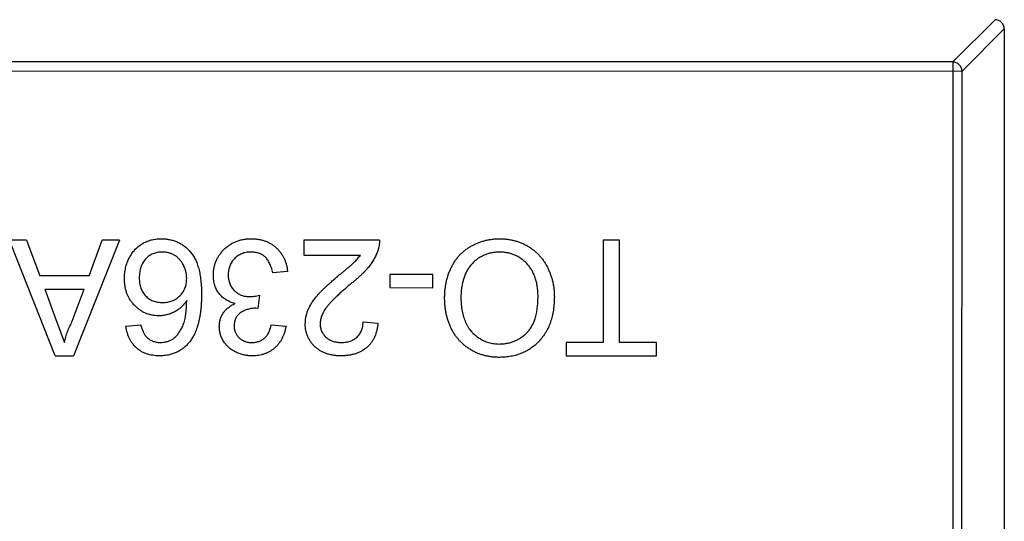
# Model space of a CAD drawing. Header units: millimetres. Extents: x 453.6 to 545.9, y 214.7 to 294.3.
# Tile 34 of 58: x 501.4 to 503.5, y 262.1 to 263.2. Entities that reach past the tile are written whole.
import ezdxf

# ---------------------------------------------------------------- set-up
doc = ezdxf.new("R2010")
doc.units = ezdxf.units.MM
doc.header["$LTSCALE"] = 30.734
doc.layers.get('0').update_dxf_attribs({"linetype": 'CONTINUOUS'})

msp = doc.modelspace()

# ---------------------------------------------------------------- linework, layer by layer
at = {"linetype": 'Continuous'}
for p, q in [((503.3707, 263.0978), (503.4622, 263.1892)), ((503.4818, 263.1695), (503.3904, 263.0781)), ((503.4818, 263.1692), (503.4816, 261.5092)), ((503.3707, 263.0978), (500.593, 263.0983)), ((503.3707, 263.0978), (503.3705, 261.5806)), ((500.5733, 263.0786), (503.3904, 263.0781)), ((503.3902, 261.6003), (503.3904, 263.0781)), ((501.368, 262.7124), (501.3006, 262.7124)), ((501.4298, 262.4624), (501.3343, 262.7029)), ((501.368, 262.7124), (501.3964, 262.6354)), ((501.5688, 262.7123), (501.4695, 262.4623)), ((501.503, 262.6354), (501.5314, 262.7123)), ((501.5688, 262.7123), (501.5314, 262.7123)), ((502.1308, 262.7122), (501.9673, 262.7123)), ((501.9673, 262.7123), (501.9673, 262.6802)), ((502.6148, 262.7121), (502.6147, 262.491)), ((502.65, 262.7121), (502.6148, 262.7121)), ((502.65, 262.491), (502.65, 262.7121)), ((501.9673, 262.6802), (502.0896, 262.6802)), ((501.932, 262.645), (501.9, 262.6418)), ((502.2461, 262.6385), (502.1532, 262.6385)), ((502.1532, 262.6385), (502.1532, 262.6097)), ((502.2461, 262.6096), (502.2461, 262.6385)), ((501.503, 262.6354), (501.3964, 262.6354)), ((501.407, 262.6066), (501.4923, 262.6066)), ((501.407, 262.6066), (501.4313, 262.5409)), ((501.4667, 262.5374), (501.4923, 262.6066)), ((502.1532, 262.6097), (502.2461, 262.6096)), ((501.8714, 262.5937), (501.8681, 262.5648)), ((501.8681, 262.5648), (501.8635, 262.5652)), ((501.4313, 262.5409), (501.4496, 262.4912)), ((502.0955, 262.536), (502.1275, 262.5327)), ((501.5827, 262.5264), (501.6147, 262.5296)), ((501.8968, 262.5296), (501.9288, 262.5264)), ((502.6147, 262.491), (502.5346, 262.491)), ((502.5346, 262.491), (502.5346, 262.4622)), ((502.7301, 262.491), (502.65, 262.491)), ((502.7301, 262.4621), (502.7301, 262.491)), ((501.4298, 262.4624), (501.4695, 262.4623)), ((502.5346, 262.4622), (502.7301, 262.4621))]:
    msp.add_line(p, q, dxfattribs=at)
msp.add_arc((503.4618, 263.1692), 0.02, 359.9899, 89.9899, dxfattribs=at)
for points, knots in [([(503.3904, 263.0781), (503.3903, 263.0806), (503.3892, 263.0857), (503.3848, 263.0922), (503.3783, 263.0966), (503.3732, 263.0977), (503.3707, 263.0978)], [0, 0, 0, 0, 0.249032, 0.5, 0.750968, 1, 1, 1, 1]), ([(501.5795, 262.63), (501.5796, 262.6339), (501.5799, 262.6415), (501.5818, 262.6527), (501.585, 262.6635), (501.5888, 262.6721), (501.5923, 262.6787), (501.5953, 262.6833), (501.5985, 262.6876), (501.6018, 262.6917), (501.6055, 262.6954), (501.6094, 262.6988), (501.6135, 262.702), (501.6179, 262.7048), (501.6224, 262.7073), (501.6271, 262.7095), (501.632, 262.7114), (501.637, 262.7129), (501.6422, 262.7141), (501.6475, 262.7149), (501.653, 262.7154), (501.6567, 262.7155), (501.6585, 262.7155)], [0, 0, 0, 0, 0.088899, 0.17544, 0.261633, 0.34801, 0.390819, 0.432814, 0.473776, 0.514166, 0.554107, 0.594121, 0.63362, 0.673585, 0.71348, 0.75336, 0.792891, 0.833007, 0.873643, 0.914893, 0.95695, 1, 1, 1, 1]), ([(501.6585, 262.7155), (501.6617, 262.7154), (501.6679, 262.7153), (501.6769, 262.7139), (501.6856, 262.7117), (501.6937, 262.7086), (501.7015, 262.7047), (501.7088, 262.6999), (501.7156, 262.6941), (501.7219, 262.6875), (501.7277, 262.6799), (501.7326, 262.6711), (501.7369, 262.6612), (501.7403, 262.6502), (501.7429, 262.638), (501.7448, 262.6248), (501.7459, 262.6104), (501.7461, 262.6004), (501.7461, 262.5953)], [0, 0, 0, 0, 0.056157, 0.110133, 0.162537, 0.213912, 0.265146, 0.31651, 0.369179, 0.423123, 0.479276, 0.538691, 0.601978, 0.670125, 0.74365, 0.82281, 0.908261, 1, 1, 1, 1]), ([(501.7718, 262.6371), (501.7719, 262.6398), (501.772, 262.6451), (501.7731, 262.6528), (501.775, 262.6603), (501.7775, 262.6674), (501.7808, 262.6743), (501.7849, 262.6808), (501.7897, 262.687), (501.7951, 262.6928), (501.8011, 262.6981), (501.8075, 262.7028), (501.8144, 262.7067), (501.8216, 262.7099), (501.8292, 262.7124), (501.8372, 262.7142), (501.8456, 262.7153), (501.8514, 262.7154), (501.8543, 262.7155)], [0, 0, 0, 0, 0.063503, 0.124805, 0.18492, 0.244376, 0.303775, 0.364133, 0.425376, 0.488388, 0.551743, 0.61386, 0.67564, 0.737737, 0.800417, 0.864658, 0.930985, 1, 1, 1, 1]), ([(501.8543, 262.7155), (501.8569, 262.7154), (501.8621, 262.7153), (501.8696, 262.7143), (501.8769, 262.7129), (501.8838, 262.7107), (501.8903, 262.708), (501.8965, 262.7045), (501.9024, 262.7005), (501.9078, 262.6959), (501.9129, 262.6908), (501.9174, 262.6854), (501.9212, 262.6795), (501.9246, 262.6733), (501.9274, 262.6667), (501.9295, 262.6598), (501.9311, 262.6525), (501.9317, 262.6475), (501.932, 262.645)], [0, 0, 0, 0, 0.067794, 0.133464, 0.196934, 0.258481, 0.319787, 0.380431, 0.44099, 0.502867, 0.564806, 0.625526, 0.685604, 0.746041, 0.807347, 0.869717, 0.93379, 1, 1, 1, 1]), ([(502.1308, 262.7122), (502.1308, 262.7103), (502.1308, 262.7065), (502.1301, 262.7009), (502.1291, 262.6953), (502.128, 262.6918), (502.1274, 262.69)], [0, 0, 0, 0, 0.252643, 0.50444, 0.750407, 1, 1, 1, 1]), ([(502.2718, 262.5876), (502.2718, 262.5907), (502.2719, 262.5968), (502.2726, 262.6059), (502.2739, 262.6147), (502.2755, 262.6233), (502.2777, 262.6316), (502.2803, 262.6397), (502.2834, 262.6475), (502.2869, 262.6551), (502.2909, 262.6623), (502.2953, 262.6691), (502.3001, 262.6754), (502.3053, 262.6813), (502.3109, 262.6867), (502.317, 262.6916), (502.3234, 262.6962), (502.3301, 262.7002), (502.3372, 262.7037), (502.3444, 262.7069), (502.3517, 262.7095), (502.3592, 262.7117), (502.3668, 262.7133), (502.3745, 262.7145), (502.3824, 262.7152), (502.3877, 262.7153), (502.3904, 262.7154)], [0, 0, 0, 0, 0.04756, 0.093962, 0.139112, 0.183626, 0.227457, 0.270703, 0.313611, 0.35626, 0.398366, 0.439557, 0.480045, 0.519888, 0.559658, 0.599421, 0.639208, 0.679668, 0.72002, 0.759859, 0.79956, 0.839199, 0.878956, 0.918794, 0.959083, 1, 1, 1, 1]), ([(502.3904, 262.7154), (502.3933, 262.7153), (502.399, 262.7153), (502.4074, 262.7144), (502.4156, 262.7131), (502.4235, 262.7113), (502.4313, 262.7089), (502.4388, 262.7059), (502.446, 262.7025), (502.453, 262.6986), (502.4597, 262.6942), (502.466, 262.6894), (502.4718, 262.6842), (502.4772, 262.6785), (502.4823, 262.6726), (502.4869, 262.6662), (502.4911, 262.6595), (502.4948, 262.6523), (502.4982, 262.645), (502.501, 262.6375), (502.5035, 262.63), (502.5055, 262.6223), (502.5071, 262.6144), (502.5081, 262.6065), (502.5089, 262.5985), (502.5089, 262.5932), (502.509, 262.5905)], [0, 0, 0, 0, 0.044697, 0.088534, 0.131409, 0.173814, 0.215715, 0.257247, 0.298848, 0.340604, 0.382029, 0.42297, 0.463632, 0.504048, 0.544591, 0.584964, 0.626265, 0.667979, 0.709943, 0.751382, 0.792619, 0.833948, 0.875008, 0.916446, 0.957907, 1, 1, 1, 1]), ([(501.661, 262.6867), (501.6592, 262.6866), (501.6557, 262.6865), (501.6506, 262.6858), (501.6457, 262.6847), (501.6411, 262.683), (501.6367, 262.6809), (501.6326, 262.6783), (501.6288, 262.6753), (501.6252, 262.6717), (501.622, 262.6678), (501.6192, 262.6636), (501.6168, 262.659), (501.6149, 262.654), (501.6134, 262.6487), (501.6123, 262.6431), (501.6116, 262.6372), (501.6116, 262.6331), (501.6115, 262.631)], [0, 0, 0, 0, 0.063965, 0.124854, 0.184383, 0.242748, 0.2999, 0.357059, 0.415719, 0.475258, 0.535508, 0.596291, 0.657728, 0.721052, 0.786261, 0.853834, 0.925318, 1, 1, 1, 1]), ([(501.7141, 262.6293), (501.714, 262.6318), (501.7138, 262.6368), (501.7125, 262.6442), (501.7103, 262.6514), (501.7072, 262.6584), (501.7035, 262.6649), (501.699, 262.6706), (501.694, 262.6755), (501.6884, 262.6796), (501.6822, 262.6828), (501.6755, 262.685), (501.6684, 262.6864), (501.6635, 262.6866), (501.661, 262.6867)], [0, 0, 0, 0, 0.086177, 0.171222, 0.257573, 0.34515, 0.431508, 0.513644, 0.593539, 0.672806, 0.752058, 0.831493, 0.913823, 1, 1, 1, 1]), ([(501.8531, 262.6866), (501.8513, 262.6866), (501.8477, 262.6866), (501.8426, 262.6858), (501.8376, 262.6848), (501.833, 262.6831), (501.8286, 262.6811), (501.8246, 262.6786), (501.8207, 262.6757), (501.8173, 262.6724), (501.8141, 262.6687), (501.8113, 262.6648), (501.809, 262.6606), (501.8071, 262.6563), (501.8057, 262.6517), (501.8046, 262.647), (501.8039, 262.642), (501.8039, 262.6386), (501.8038, 262.6368)], [0, 0, 0, 0, 0.069461, 0.135658, 0.19962, 0.261651, 0.322053, 0.38234, 0.443223, 0.50493, 0.56682, 0.6276, 0.687476, 0.747351, 0.808174, 0.870133, 0.933721, 1, 1, 1, 1]), ([(501.9, 262.6418), (501.8996, 262.6437), (501.8987, 262.6474), (501.8972, 262.6527), (501.8955, 262.6577), (501.8934, 262.6622), (501.8914, 262.6663), (501.889, 262.67), (501.8864, 262.6733), (501.8837, 262.6761), (501.8807, 262.6786), (501.8774, 262.6808), (501.874, 262.6826), (501.8702, 262.684), (501.8663, 262.6852), (501.8621, 262.6861), (501.8577, 262.6866), (501.8547, 262.6866), (501.8531, 262.6866)], [0, 0, 0, 0, 0.082566, 0.15976, 0.233155, 0.301356, 0.365752, 0.426437, 0.484185, 0.539549, 0.593156, 0.647048, 0.701446, 0.757, 0.81384, 0.873058, 0.934963, 1, 1, 1, 1]), ([(502.1274, 262.69), (502.1264, 262.6871), (502.1242, 262.6811), (502.1198, 262.6725), (502.1147, 262.6639), (502.1097, 262.657), (502.1051, 262.6514), (502.1012, 262.6471), (502.097, 262.6426), (502.0923, 262.6381), (502.0872, 262.6334), (502.0818, 262.6285), (502.0759, 262.6236), (502.0719, 262.6204), (502.0698, 262.6187)], [0, 0, 0, 0, 0.100388, 0.204407, 0.310686, 0.422157, 0.480685, 0.543238, 0.6095, 0.679555, 0.753841, 0.831641, 0.913813, 1, 1, 1, 1]), ([(502.3905, 262.6865), (502.3876, 262.6865), (502.3817, 262.6863), (502.3732, 262.6851), (502.3651, 262.683), (502.3573, 262.6803), (502.35, 262.6765), (502.343, 262.6721), (502.3365, 262.6668), (502.3304, 262.6608), (502.3249, 262.654), (502.3201, 262.6465), (502.3161, 262.6382), (502.3127, 262.6294), (502.3102, 262.6198), (502.3083, 262.6096), (502.3072, 262.5987), (502.3071, 262.5912), (502.307, 262.5873)], [0, 0, 0, 0, 0.061055, 0.119545, 0.176806, 0.232956, 0.288583, 0.344667, 0.401662, 0.46054, 0.520477, 0.581213, 0.643431, 0.707961, 0.775371, 0.846414, 0.921152, 1, 1, 1, 1]), ([(502.4737, 262.5909), (502.4737, 262.5945), (502.4735, 262.6015), (502.4723, 262.6118), (502.4705, 262.6215), (502.468, 262.6306), (502.4646, 262.6391), (502.4606, 262.647), (502.4557, 262.6543), (502.4502, 262.661), (502.4441, 262.667), (502.4376, 262.6722), (502.4306, 262.6766), (502.4233, 262.6803), (502.4157, 262.6831), (502.4076, 262.6851), (502.3992, 262.6863), (502.3935, 262.6865), (502.3905, 262.6865)], [0, 0, 0, 0, 0.075964, 0.148125, 0.217201, 0.2833, 0.347202, 0.4093, 0.470426, 0.531588, 0.591739, 0.650258, 0.707303, 0.764208, 0.821148, 0.879119, 0.938423, 1, 1, 1, 1]), ([(502.0399, 262.6338), (502.0421, 262.6356), (502.0462, 262.639), (502.0522, 262.6439), (502.0575, 262.6484), (502.0623, 262.6524), (502.0665, 262.656), (502.0701, 262.6591), (502.0731, 262.6618), (502.0776, 262.6659), (502.0833, 262.6718), (502.0876, 262.6775), (502.0896, 262.6802)], [0, 0, 0, 0, 0.1242, 0.23683, 0.339495, 0.431254, 0.511455, 0.581223, 0.640495, 0.688308, 0.850333, 1, 1, 1, 1]), ([(501.6533, 262.5489), (501.6508, 262.5489), (501.6459, 262.5491), (501.6386, 262.5501), (501.6316, 262.552), (501.6248, 262.5544), (501.6185, 262.5577), (501.6123, 262.5615), (501.6065, 262.5662), (501.601, 262.5714), (501.5959, 262.5773), (501.5915, 262.5835), (501.5878, 262.5903), (501.5847, 262.5974), (501.5824, 262.605), (501.5807, 262.613), (501.5797, 262.6213), (501.5795, 262.6271), (501.5795, 262.63)], [0, 0, 0, 0, 0.061347, 0.121203, 0.179863, 0.238152, 0.296252, 0.35519, 0.415676, 0.478379, 0.541524, 0.603977, 0.666513, 0.729491, 0.79371, 0.859736, 0.928449, 1, 1, 1, 1]), ([(501.6115, 262.631), (501.6116, 262.629), (501.6116, 262.6251), (501.6123, 262.6193), (501.6133, 262.6139), (501.6148, 262.6089), (501.6167, 262.6041), (501.6191, 262.5997), (501.6219, 262.5956), (501.6251, 262.5919), (501.6286, 262.5886), (501.6325, 262.5856), (501.6367, 262.5832), (501.6412, 262.5811), (501.646, 262.5796), (501.6511, 262.5785), (501.6566, 262.5778), (501.6603, 262.5777), (501.6622, 262.5777)], [0, 0, 0, 0, 0.072229, 0.141252, 0.207439, 0.270245, 0.331238, 0.391254, 0.450152, 0.509008, 0.567734, 0.625726, 0.683708, 0.742407, 0.803094, 0.865865, 0.931379, 1, 1, 1, 1]), ([(501.6622, 262.5777), (501.664, 262.5777), (501.6675, 262.5778), (501.6726, 262.5785), (501.6775, 262.5796), (501.6823, 262.5812), (501.6868, 262.5832), (501.6911, 262.5856), (501.6952, 262.5886), (501.6991, 262.5919), (501.7026, 262.5956), (501.7057, 262.5996), (501.7082, 262.6039), (501.7105, 262.6084), (501.7121, 262.6132), (501.7132, 262.6184), (501.7139, 262.6237), (501.714, 262.6274), (501.7141, 262.6293)], [0, 0, 0, 0, 0.064812, 0.127718, 0.189086, 0.249562, 0.309738, 0.370215, 0.431085, 0.493911, 0.55657, 0.617553, 0.678119, 0.739063, 0.801665, 0.864956, 0.93089, 1, 1, 1, 1]), ([(501.8187, 262.5754), (501.8169, 262.5759), (501.8134, 262.5768), (501.8083, 262.5786), (501.8036, 262.5808), (501.7991, 262.5832), (501.7949, 262.5861), (501.791, 262.5892), (501.7875, 262.5928), (501.7842, 262.5967), (501.7813, 262.6008), (501.7788, 262.6053), (501.7766, 262.6099), (501.7748, 262.6149), (501.7735, 262.6201), (501.7725, 262.6255), (501.7719, 262.6312), (501.7718, 262.6351), (501.7718, 262.6371)], [0, 0, 0, 0, 0.065828, 0.128938, 0.190858, 0.251186, 0.310974, 0.37005, 0.429672, 0.489507, 0.549975, 0.610075, 0.670915, 0.732909, 0.796711, 0.861825, 0.929892, 1, 1, 1, 1]), ([(501.8038, 262.6368), (501.8039, 262.6352), (501.804, 262.6319), (501.8046, 262.6272), (501.8056, 262.6227), (501.8071, 262.6184), (501.8089, 262.6143), (501.8112, 262.6104), (501.8139, 262.6068), (501.817, 262.6034), (501.8204, 262.6003), (501.8241, 262.5977), (501.8279, 262.5954), (501.8321, 262.5935), (501.8364, 262.5921), (501.841, 262.591), (501.8458, 262.5904), (501.849, 262.5903), (501.8507, 262.5903)], [0, 0, 0, 0, 0.067051, 0.13118, 0.193722, 0.254499, 0.314763, 0.375117, 0.436023, 0.498297, 0.560571, 0.621619, 0.681973, 0.742853, 0.804272, 0.867473, 0.932273, 1, 1, 1, 1]), ([(501.9705, 262.5313), (501.9706, 262.5337), (501.9707, 262.5387), (501.9718, 262.5461), (501.9736, 262.5534), (501.9761, 262.5608), (501.9794, 262.5681), (501.9836, 262.5756), (501.9889, 262.5833), (501.9939, 262.5898), (501.9986, 262.5953), (502.0027, 262.5998), (502.0075, 262.6046), (502.0128, 262.6098), (502.0188, 262.6153), (502.0252, 262.6212), (502.0324, 262.6274), (502.0373, 262.6316), (502.0399, 262.6338)], [0, 0, 0, 0, 0.057945, 0.116018, 0.174826, 0.234683, 0.296827, 0.364061, 0.436192, 0.51426, 0.556976, 0.604856, 0.657675, 0.715751, 0.77884, 0.847501, 0.921228, 1, 1, 1, 1]), ([(502.0698, 262.6187), (502.0665, 262.616), (502.0604, 262.6108), (502.0516, 262.6031), (502.0436, 262.5959), (502.0365, 262.5891), (502.0302, 262.5829), (502.0248, 262.5771), (502.0201, 262.5719), (502.0162, 262.567), (502.0129, 262.5624), (502.0101, 262.5579), (502.0078, 262.5534), (502.0059, 262.549), (502.0044, 262.5446), (502.0034, 262.5402), (502.0026, 262.5359), (502.0026, 262.533), (502.0025, 262.5316)], [0, 0, 0, 0, 0.11141, 0.214526, 0.309417, 0.396087, 0.474284, 0.544374, 0.60642, 0.660582, 0.709794, 0.756451, 0.800767, 0.843168, 0.884295, 0.923885, 0.962359, 1, 1, 1, 1]), ([(501.7141, 262.5818), (501.7122, 262.5791), (501.7085, 262.5739), (501.702, 262.5671), (501.6948, 262.5614), (501.6871, 262.5568), (501.679, 262.5533), (501.6706, 262.5507), (501.662, 262.5491), (501.6562, 262.5489), (501.6533, 262.5489)], [0, 0, 0, 0, 0.13549, 0.265229, 0.390778, 0.51542, 0.638317, 0.759642, 0.878902, 1, 1, 1, 1]), ([(501.6842, 262.4986), (501.6863, 262.5003), (501.6906, 262.5038), (501.6962, 262.5104), (501.7012, 262.5181), (501.7049, 262.5252), (501.7075, 262.5316), (501.7092, 262.5371), (501.7106, 262.5431), (501.7118, 262.5498), (501.7127, 262.5569), (501.7135, 262.5647), (501.7139, 262.5731), (501.714, 262.5788), (501.7141, 262.5818)], [0, 0, 0, 0, 0.088609, 0.181893, 0.280787, 0.38702, 0.444107, 0.506454, 0.574396, 0.647656, 0.726426, 0.811458, 0.90278, 1, 1, 1, 1]), ([(501.7461, 262.5953), (501.7461, 262.5923), (501.7461, 262.5865), (501.7457, 262.578), (501.7453, 262.5698), (501.7445, 262.5618), (501.7436, 262.5542), (501.7423, 262.5469), (501.741, 262.5399), (501.7394, 262.5332), (501.7376, 262.5268), (501.7355, 262.5208), (501.7333, 262.515), (501.7309, 262.5095), (501.7282, 262.5043), (501.7253, 262.4995), (501.7223, 262.4949), (501.72, 262.4921), (501.7189, 262.4907)], [0, 0, 0, 0, 0.080034, 0.157854, 0.232564, 0.304731, 0.374384, 0.441663, 0.506048, 0.568692, 0.628715, 0.687238, 0.743227, 0.797567, 0.850239, 0.901629, 0.951067, 1, 1, 1, 1]), ([(501.7846, 262.5258), (501.7847, 262.5284), (501.7849, 262.5336), (501.7866, 262.5411), (501.7893, 262.5482), (501.7931, 262.5549), (501.7979, 262.5611), (501.8039, 262.5666), (501.8108, 262.5715), (501.816, 262.5741), (501.8187, 262.5754)], [0, 0, 0, 0, 0.121951, 0.240787, 0.35855, 0.479066, 0.601519, 0.727551, 0.859932, 1, 1, 1, 1]), ([(501.8507, 262.5903), (501.8522, 262.5903), (501.8553, 262.5904), (501.8602, 262.5911), (501.8657, 262.5922), (501.8695, 262.5932), (501.8714, 262.5937)], [0, 0, 0, 0, 0.209403, 0.444401, 0.708272, 1, 1, 1, 1]), ([(502.3902, 262.459), (502.3874, 262.459), (502.3818, 262.4591), (502.3735, 262.4599), (502.3654, 262.4612), (502.3576, 262.463), (502.3499, 262.4653), (502.3424, 262.4681), (502.3352, 262.4715), (502.3283, 262.4753), (502.3216, 262.4796), (502.3153, 262.4843), (502.3094, 262.4895), (502.3039, 262.495), (502.2989, 262.5009), (502.2942, 262.5073), (502.29, 262.514), (502.2861, 262.5212), (502.2828, 262.5286), (502.2798, 262.5363), (502.2774, 262.5442), (502.2753, 262.5524), (502.2738, 262.5609), (502.2726, 262.5696), (502.2719, 262.5785), (502.2718, 262.5845), (502.2718, 262.5876)], [0, 0, 0, 0, 0.043099, 0.085587, 0.126908, 0.167967, 0.20845, 0.249025, 0.289281, 0.33001, 0.370598, 0.410466, 0.450033, 0.489688, 0.529116, 0.569037, 0.609703, 0.650759, 0.692509, 0.734219, 0.776707, 0.819552, 0.863351, 0.907839, 0.953334, 1, 1, 1, 1]), ([(502.307, 262.5873), (502.3071, 262.5849), (502.3071, 262.58), (502.3077, 262.5729), (502.3084, 262.566), (502.3094, 262.5593), (502.3109, 262.5528), (502.3126, 262.5466), (502.3147, 262.5406), (502.317, 262.5349), (502.3197, 262.5295), (502.3226, 262.5243), (502.3259, 262.5195), (502.3294, 262.515), (502.3333, 262.5108), (502.3374, 262.507), (502.3418, 262.5034), (502.3465, 262.5002), (502.3514, 262.4972), (502.3565, 262.4947), (502.3617, 262.4926), (502.3671, 262.4909), (502.3726, 262.4895), (502.3783, 262.4885), (502.3841, 262.488), (502.388, 262.4879), (502.39, 262.4878)], [0, 0, 0, 0, 0.050852, 0.099752, 0.147438, 0.194086, 0.239171, 0.28334, 0.326577, 0.368936, 0.410572, 0.451051, 0.490877, 0.530044, 0.568937, 0.607578, 0.64642, 0.685679, 0.724799, 0.763513, 0.802173, 0.84074, 0.879649, 0.919071, 0.959098, 1, 1, 1, 1]), ([(502.39, 262.4878), (502.3928, 262.4879), (502.3984, 262.488), (502.4065, 262.4892), (502.4144, 262.491), (502.422, 262.4936), (502.4292, 262.497), (502.4361, 262.5011), (502.4428, 262.5059), (502.4492, 262.5115), (502.4551, 262.5179), (502.4601, 262.5255), (502.4643, 262.534), (502.4678, 262.5434), (502.4705, 262.5539), (502.4723, 262.5653), (502.4735, 262.5778), (502.4736, 262.5864), (502.4737, 262.5909)], [0, 0, 0, 0, 0.055943, 0.110382, 0.164048, 0.216759, 0.269601, 0.323009, 0.377581, 0.433449, 0.490922, 0.550625, 0.613117, 0.679861, 0.751358, 0.828261, 0.910795, 1, 1, 1, 1]), ([(502.509, 262.5905), (502.5089, 262.5855), (502.5087, 262.5757), (502.5071, 262.5615), (502.5045, 262.5481), (502.5009, 262.5356), (502.4962, 262.5238), (502.4906, 262.5129), (502.4837, 262.5029), (502.476, 262.4937), (502.4674, 262.4856), (502.4582, 262.4784), (502.4483, 262.4724), (502.4379, 262.4675), (502.4268, 262.4637), (502.4151, 262.461), (502.4029, 262.4593), (502.3945, 262.4591), (502.3902, 262.459)], [0, 0, 0, 0, 0.075226, 0.146575, 0.2145, 0.27953, 0.342403, 0.403496, 0.463762, 0.523864, 0.583252, 0.641302, 0.698898, 0.756295, 0.814628, 0.874325, 0.935783, 1, 1, 1, 1]), ([(501.8635, 262.5652), (501.8606, 262.5651), (501.8548, 262.5649), (501.8464, 262.563), (501.8384, 262.5601), (501.8322, 262.5567), (501.8276, 262.5535), (501.8247, 262.5505), (501.8221, 262.5474), (501.8202, 262.5439), (501.8185, 262.5401), (501.8175, 262.5359), (501.8167, 262.5315), (501.8167, 262.5285), (501.8166, 262.5269)], [0, 0, 0, 0, 0.129789, 0.254605, 0.378435, 0.50292, 0.565018, 0.624848, 0.683448, 0.742765, 0.802757, 0.86522, 0.930779, 1, 1, 1, 1]), ([(501.4496, 262.4912), (501.4506, 262.4952), (501.4525, 262.5031), (501.4565, 262.5147), (501.4611, 262.5262), (501.4649, 262.5336), (501.4667, 262.5374)], [0, 0, 0, 0, 0.247294, 0.495608, 0.746359, 1, 1, 1, 1]), ([(502.1275, 262.5327), (502.1272, 262.5299), (502.1266, 262.5245), (502.125, 262.5166), (502.1228, 262.5093), (502.1201, 262.5024), (502.1167, 262.4961), (502.1129, 262.4903), (502.1085, 262.485), (502.1036, 262.4802), (502.0981, 262.476), (502.0922, 262.4723), (502.0858, 262.4692), (502.079, 262.4666), (502.0717, 262.4647), (502.064, 262.4633), (502.0558, 262.4624), (502.0503, 262.4623), (502.0474, 262.4622)], [0, 0, 0, 0, 0.070675, 0.137493, 0.201473, 0.262869, 0.32255, 0.380737, 0.43822, 0.495487, 0.553484, 0.611346, 0.670644, 0.731587, 0.794183, 0.859445, 0.928208, 1, 1, 1, 1]), ([(502.0481, 262.4911), (502.0498, 262.4911), (502.0532, 262.4912), (502.0582, 262.4918), (502.0629, 262.4926), (502.0674, 262.494), (502.0716, 262.4956), (502.0755, 262.4977), (502.0792, 262.5001), (502.0825, 262.5029), (502.0855, 262.5061), (502.0882, 262.5095), (502.0904, 262.5132), (502.0922, 262.5172), (502.0937, 262.5215), (502.0947, 262.526), (502.0953, 262.5309), (502.0954, 262.5342), (502.0955, 262.536)], [0, 0, 0, 0, 0.070696, 0.138358, 0.20337, 0.2657, 0.327256, 0.386512, 0.445858, 0.505173, 0.56378, 0.622343, 0.680824, 0.739795, 0.800801, 0.864239, 0.930631, 1, 1, 1, 1]), ([(501.6548, 262.4623), (501.6524, 262.4624), (501.6476, 262.4624), (501.6406, 262.4633), (501.6339, 262.4646), (501.6275, 262.4664), (501.6216, 262.4689), (501.6159, 262.4718), (501.6105, 262.4753), (501.6056, 262.4793), (501.601, 262.4837), (501.5969, 262.4886), (501.5933, 262.4939), (501.5902, 262.4997), (501.5876, 262.5058), (501.5854, 262.5123), (501.5837, 262.5192), (501.583, 262.524), (501.5827, 262.5264)], [0, 0, 0, 0, 0.068499, 0.134572, 0.198208, 0.259784, 0.319951, 0.379508, 0.438814, 0.498497, 0.558182, 0.617438, 0.677522, 0.737959, 0.80033, 0.86409, 0.930622, 1, 1, 1, 1]), ([(501.6147, 262.5296), (501.6154, 262.5269), (501.6167, 262.5217), (501.6194, 262.5146), (501.6224, 262.5087), (501.6251, 262.5055), (501.6263, 262.504)], [0, 0, 0, 0, 0.299802, 0.564331, 0.796204, 1, 1, 1, 1]), ([(501.8557, 262.4623), (501.8524, 262.4624), (501.846, 262.4626), (501.8366, 262.4642), (501.8276, 262.467), (501.8191, 262.4707), (501.8112, 262.4753), (501.8042, 262.4808), (501.7982, 262.4871), (501.7933, 262.4942), (501.7895, 262.5017), (501.7866, 262.5095), (501.7849, 262.5176), (501.7847, 262.5231), (501.7846, 262.5258)], [0, 0, 0, 0, 0.092054, 0.181008, 0.26913, 0.357137, 0.443549, 0.526433, 0.607453, 0.688385, 0.767854, 0.845531, 0.922529, 1, 1, 1, 1]), ([(501.8166, 262.5269), (501.8167, 262.5256), (501.8167, 262.5231), (501.8172, 262.5195), (501.8181, 262.516), (501.8192, 262.5127), (501.8207, 262.5096), (501.8226, 262.5067), (501.8248, 262.5038), (501.8273, 262.5013), (501.83, 262.4988), (501.833, 262.4968), (501.8361, 262.495), (501.8395, 262.4936), (501.843, 262.4925), (501.8467, 262.4917), (501.8506, 262.4912), (501.8533, 262.4911), (501.8547, 262.4911)], [0, 0, 0, 0, 0.065093, 0.127304, 0.188122, 0.247131, 0.306077, 0.365678, 0.426103, 0.487841, 0.550317, 0.611805, 0.672737, 0.734883, 0.79768, 0.862475, 0.929775, 1, 1, 1, 1]), ([(501.8547, 262.4911), (501.8574, 262.4912), (501.8626, 262.4914), (501.87, 262.4933), (501.8767, 262.4963), (501.8817, 262.4999), (501.8852, 262.5033), (501.8876, 262.5061), (501.8898, 262.5093), (501.8917, 262.5128), (501.8933, 262.5166), (501.8948, 262.5206), (501.8959, 262.525), (501.8965, 262.528), (501.8968, 262.5296)], [0, 0, 0, 0, 0.127797, 0.246795, 0.362284, 0.477652, 0.536237, 0.59559, 0.656344, 0.719085, 0.784349, 0.852876, 0.924551, 1, 1, 1, 1]), ([(501.9288, 262.5264), (501.9283, 262.5239), (501.9273, 262.519), (501.9253, 262.512), (501.9229, 262.5054), (501.92, 262.4993), (501.9167, 262.4935), (501.9129, 262.4883), (501.9087, 262.4834), (501.904, 262.479), (501.899, 262.475), (501.8937, 262.4716), (501.8881, 262.4687), (501.8822, 262.4664), (501.876, 262.4645), (501.8695, 262.4632), (501.8627, 262.4624), (501.858, 262.4623), (501.8557, 262.4623)], [0, 0, 0, 0, 0.071036, 0.139343, 0.204958, 0.268332, 0.330129, 0.390664, 0.450861, 0.510587, 0.570374, 0.629455, 0.687994, 0.747581, 0.807839, 0.870034, 0.93381, 1, 1, 1, 1]), ([(502.0474, 262.4622), (502.0445, 262.4623), (502.0389, 262.4624), (502.0307, 262.4634), (502.0229, 262.4649), (502.0156, 262.4671), (502.0088, 262.4699), (502.0024, 262.4733), (501.9965, 262.4773), (501.9912, 262.482), (501.9863, 262.4871), (501.9821, 262.4925), (501.9785, 262.4982), (501.9755, 262.5042), (501.9733, 262.5106), (501.9717, 262.5172), (501.9706, 262.5241), (501.9705, 262.5289), (501.9705, 262.5313)], [0, 0, 0, 0, 0.074712, 0.145539, 0.213339, 0.278615, 0.342094, 0.40389, 0.465063, 0.526577, 0.587328, 0.64638, 0.704345, 0.761672, 0.819418, 0.878039, 0.937796, 1, 1, 1, 1]), ([(502.0025, 262.5316), (502.0026, 262.5302), (502.0026, 262.5274), (502.0033, 262.5234), (502.0042, 262.5195), (502.0056, 262.5158), (502.0074, 262.5123), (502.0096, 262.5089), (502.0122, 262.5057), (502.0151, 262.5028), (502.0184, 262.5), (502.0219, 262.4977), (502.0257, 262.4956), (502.0297, 262.4939), (502.034, 262.4927), (502.0385, 262.4918), (502.0432, 262.4912), (502.0465, 262.4911), (502.0481, 262.4911)], [0, 0, 0, 0, 0.061762, 0.121174, 0.179421, 0.236843, 0.294322, 0.353191, 0.412721, 0.474522, 0.537057, 0.599591, 0.662367, 0.725246, 0.790316, 0.857724, 0.927232, 1, 1, 1, 1]), ([(501.6263, 262.504), (501.6273, 262.503), (501.6294, 262.501), (501.6328, 262.4983), (501.6364, 262.4961), (501.6401, 262.4943), (501.6441, 262.4929), (501.6482, 262.4919), (501.6525, 262.4913), (501.6554, 262.4912), (501.6569, 262.4912)], [0, 0, 0, 0, 0.128545, 0.252818, 0.375212, 0.497113, 0.618546, 0.742222, 0.869458, 1, 1, 1, 1]), ([(501.7189, 262.4907), (501.7169, 262.4884), (501.7129, 262.484), (501.7061, 262.4782), (501.6988, 262.4732), (501.691, 262.4692), (501.6827, 262.4661), (501.6739, 262.4639), (501.6645, 262.4626), (501.6581, 262.4624), (501.6548, 262.4623)], [0, 0, 0, 0, 0.125625, 0.247619, 0.368528, 0.488104, 0.609878, 0.735382, 0.864448, 1, 1, 1, 1]), ([(501.6569, 262.4912), (501.6593, 262.4912), (501.6641, 262.4914), (501.6711, 262.4929), (501.6779, 262.4951), (501.6821, 262.4974), (501.6842, 262.4986)], [0, 0, 0, 0, 0.252584, 0.499095, 0.747119, 1, 1, 1, 1])]:
    msp.add_open_spline(points, degree=3, knots=knots, dxfattribs=at)

doc.saveas('drawing.dxf')
